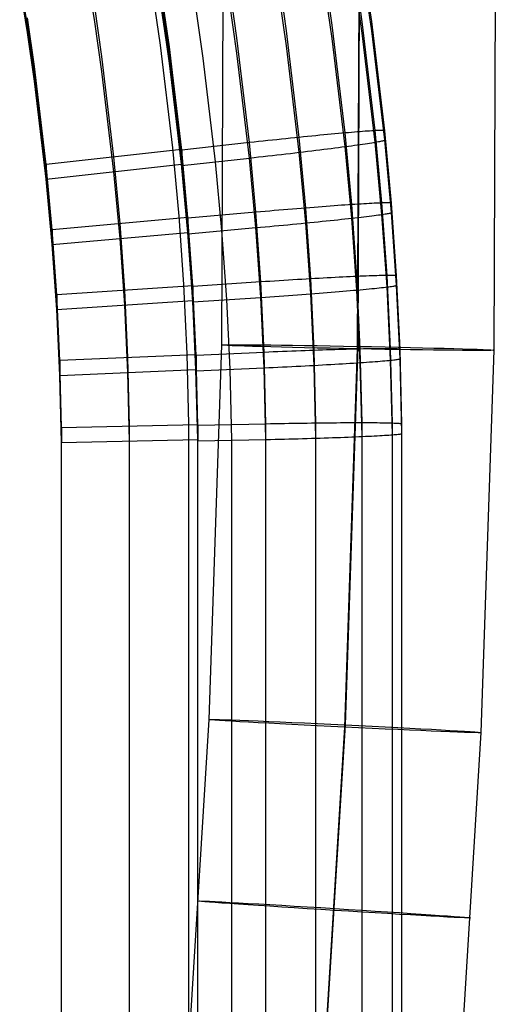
# Model space of a CAD drawing. Extents: x -1634 to -184, y -278 to 263.
# Tile 104 of 242: x -1168 to -1133, y -13 to 59. Entities that reach past the tile are written whole.
import ezdxf

# ---------------------------------------------------------------- set-up
doc = ezdxf.new("R2010")
doc.units = 0
doc.layers.add('PREDEFINITO', color=7, linetype='CONTINUOUS')

msp = doc.modelspace()

# ---------------------------------------------------------------- linework, layer by layer
at = {"layer": 'PREDEFINITO'}
for p, q in [((-1162.581, 58.727, 392.736), (-1163.173, 62.351, 392.654)), ((-1153.173, 62.633, 295.581), (-1153.287, 34.992, 295.817)), ((-1145.144, 58.481, 439.824), (-1145.717, 62.424, 439.735)), ((-1142.94, 58.722, 436.428), (-1143.519, 62.703, 436.338)), ((-1143.192, 62.663, 285.562), (-1143.307, 34.71, 285.801)), ((-1143.156, 62.811, 305.562), (-1143.27, 34.894, 305.8)), ((-1142.246, 58.739, 432.746), (-1142.826, 62.733, 432.656)), ((-1133.174, 62.842, 295.543), (-1133.29, 34.613, 295.784)), ((-1167.516, 58.469, 416.748), (-1168.092, 62.004, 416.668)), ((-1167.516, 57.927, 392.754), (-1168.092, 61.462, 392.674)), ((-1148.499, 58.047, 442.062), (-1149.063, 61.932, 441.974)), ((-1142.94, 57.879, 399.076), (-1143.519, 61.86, 398.986)), ((-1142.246, 58.062, 402.753), (-1142.826, 62.055, 402.663)), ((-1157.756, 57.004, 442.751), (-1158.3, 60.75, 442.668)), ((-1152.142, 57.537, 442.775), (-1152.696, 61.359, 442.689)), ((-1148.499, 56.95, 393.478), (-1149.063, 60.835, 393.391)), ((-1145.144, 57.484, 395.694), (-1145.717, 61.427, 395.605)), ((-1157.104, 56.333, 416.796), (-1157.646, 60.068, 416.712)), ((-1157.103, 56.875, 440.79), (-1157.645, 60.61, 440.706)), ((-1157.091, 56.823, 442.792), (-1157.632, 60.559, 442.707)), ((-1152.142, 56.409, 392.788), (-1152.696, 60.23, 392.702)), ((-1162.052, 56.161, 440.806), (-1162.581, 59.81, 440.724)), ((-1157.104, 55.791, 392.802), (-1157.646, 59.527, 392.718)), ((-1157.091, 56.259, 417.798), (-1157.631, 59.995, 417.714)), ((-1157.09, 55.695, 392.804), (-1157.63, 59.43, 392.72)), ((-1154.616, 56.052, 392.796), (-1155.163, 59.83, 392.711)), ((-1167, 55.447, 440.822), (-1167.516, 59.01, 440.742)), ((-1162.052, 55.077, 392.818), (-1162.581, 58.727, 392.736)), ((-1141.985, 50.728, 436.608), (-1142.94, 58.722, 436.428)), ((-1141.287, 50.722, 432.927), (-1142.246, 58.739, 432.746)), ((-1167, 54.905, 416.828), (-1167.516, 58.469, 416.748)), ((-1167, 54.364, 392.834), (-1167.516, 57.927, 392.754)), ((-1147.568, 50.237, 442.238), (-1148.499, 58.047, 442.062)), ((-1144.198, 50.56, 440.003), (-1145.144, 58.481, 439.824)), ((-1141.985, 49.885, 399.256), (-1142.94, 57.879, 399.076)), ((-1141.287, 50.045, 402.934), (-1142.246, 58.062, 402.753)), ((-1151.226, 49.848, 442.949), (-1152.142, 57.537, 442.775)), ((-1144.198, 49.563, 395.872), (-1145.144, 57.484, 395.694)), ((-1156.856, 49.462, 442.919), (-1157.756, 57.004, 442.751)), ((-1156.205, 49.35, 440.96), (-1157.103, 56.875, 440.79)), ((-1156.196, 49.298, 442.961), (-1157.091, 56.823, 442.792)), ((-1151.226, 48.72, 392.962), (-1152.142, 56.409, 392.788)), ((-1147.568, 49.14, 393.655), (-1148.499, 56.95, 393.478)), ((-1161.174, 48.801, 440.972), (-1162.052, 56.161, 440.806)), ((-1156.205, 48.809, 416.966), (-1157.104, 56.333, 416.796)), ((-1156.206, 48.267, 392.972), (-1157.104, 55.791, 392.802)), ((-1156.195, 48.734, 417.968), (-1157.091, 56.259, 417.798)), ((-1156.194, 48.17, 392.974), (-1157.09, 55.695, 392.804)), ((-1153.71, 48.445, 392.968), (-1154.616, 56.052, 392.796)), ((-1166.143, 48.251, 440.985), (-1167, 55.447, 440.822)), ((-1161.175, 47.717, 392.984), (-1162.052, 55.077, 392.818)), ((-1166.143, 47.709, 416.991), (-1167, 54.905, 416.828)), ((-1166.143, 47.167, 392.997), (-1167, 54.364, 392.834)), ((-1143.735, 50.6, 439.503), (-1143.962, 50.58, 439.757)), ((-1143.516, 50.618, 439.241), (-1143.735, 50.6, 439.503)), ((-1143.307, 50.635, 438.972), (-1143.516, 50.618, 439.241)), ((-1143.106, 50.651, 438.697), (-1143.307, 50.635, 438.972)), ((-1142.915, 50.666, 438.414), (-1143.106, 50.651, 438.697)), ((-1142.734, 50.679, 438.125), (-1142.915, 50.666, 438.414)), ((-1142.563, 50.692, 437.83), (-1142.734, 50.679, 438.125)), ((-1142.402, 50.703, 437.529), (-1142.563, 50.692, 437.83)), ((-1142.251, 50.713, 437.223), (-1142.402, 50.703, 437.529)), ((-1142.11, 50.721, 436.912), (-1142.251, 50.713, 437.223)), ((-1141.98, 50.728, 436.596), (-1142.11, 50.721, 436.912)), ((-1141.495, 45.42, 436.728), (-1141.985, 50.728, 436.608)), ((-1141.861, 50.734, 436.276), (-1141.98, 50.728, 436.596)), ((-1141.753, 50.739, 435.952), (-1141.861, 50.734, 436.276)), ((-1141.656, 50.742, 435.625), (-1141.753, 50.739, 435.952)), ((-1141.57, 50.744, 435.294), (-1141.656, 50.742, 435.625)), ((-1141.495, 50.745, 434.961), (-1141.57, 50.744, 435.294)), ((-1141.432, 50.745, 434.626), (-1141.495, 50.745, 434.961)), ((-1141.38, 50.743, 434.288), (-1141.432, 50.745, 434.626)), ((-1141.34, 50.74, 433.949), (-1141.38, 50.743, 434.288)), ((-1141.311, 50.735, 433.609), (-1141.34, 50.74, 433.949)), ((-1141.293, 50.729, 433.268), (-1141.311, 50.735, 433.609)), ((-1141.287, 50.722, 432.927), (-1141.293, 50.729, 433.268)), ((-1140.796, 45.4, 433.047), (-1141.287, 50.722, 432.927)), ((-1141.287, 50.045, 402.934), (-1141.287, 50.722, 432.927)), ((-1150.887, 49.886, 442.942), (-1151.226, 49.848, 442.949)), ((-1150.548, 49.923, 442.924), (-1150.887, 49.886, 442.942)), ((-1150.21, 49.96, 442.894), (-1150.548, 49.923, 442.924)), ((-1149.873, 49.996, 442.852), (-1150.21, 49.96, 442.894)), ((-1149.537, 50.032, 442.799), (-1149.873, 49.996, 442.852)), ((-1149.204, 50.067, 442.735), (-1149.537, 50.032, 442.799)), ((-1148.873, 50.102, 442.659), (-1149.204, 50.067, 442.735)), ((-1148.545, 50.137, 442.572), (-1148.873, 50.102, 442.659)), ((-1148.219, 50.17, 442.473), (-1148.545, 50.137, 442.572)), ((-1147.898, 50.203, 442.363), (-1148.219, 50.17, 442.473)), ((-1147.58, 50.236, 442.243), (-1147.898, 50.203, 442.363)), ((-1147.266, 50.268, 442.111), (-1147.58, 50.236, 442.243)), ((-1147.089, 45.048, 442.355), (-1147.568, 50.237, 442.238)), ((-1146.957, 50.299, 441.969), (-1147.266, 50.268, 442.111)), ((-1146.654, 50.329, 441.817), (-1146.957, 50.299, 441.969)), ((-1146.355, 50.358, 441.654), (-1146.654, 50.329, 441.817)), ((-1146.062, 50.387, 441.481), (-1146.355, 50.358, 441.654)), ((-1145.775, 50.414, 441.298), (-1146.062, 50.387, 441.481)), ((-1145.495, 50.441, 441.105), (-1145.775, 50.414, 441.298)), ((-1145.221, 50.467, 440.902), (-1145.495, 50.441, 441.105)), ((-1144.954, 50.492, 440.691), (-1145.221, 50.467, 440.902)), ((-1144.694, 50.515, 440.47), (-1144.954, 50.492, 440.691)), ((-1144.442, 50.538, 440.241), (-1144.694, 50.515, 440.47)), ((-1144.198, 50.56, 440.003), (-1144.442, 50.538, 440.241)), ((-1143.962, 50.58, 439.757), (-1144.198, 50.56, 440.003)), ((-1143.713, 45.299, 440.122), (-1144.198, 50.56, 440.003)), ((-1142.11, 49.864, 398.954), (-1141.98, 49.885, 399.269)), ((-1141.495, 44.577, 399.376), (-1141.985, 49.885, 399.256)), ((-1141.98, 49.885, 399.269), (-1141.861, 49.906, 399.588)), ((-1141.861, 49.906, 399.588), (-1141.753, 49.925, 399.911)), ((-1141.753, 49.925, 399.911), (-1141.656, 49.943, 400.238)), ((-1141.656, 49.943, 400.238), (-1141.57, 49.96, 400.568)), ((-1141.57, 49.96, 400.568), (-1141.495, 49.976, 400.901)), ((-1141.495, 49.976, 400.901), (-1141.432, 49.991, 401.236)), ((-1141.432, 49.991, 401.236), (-1141.38, 50.004, 401.573)), ((-1141.38, 50.004, 401.573), (-1141.34, 50.016, 401.912)), ((-1141.34, 50.016, 401.912), (-1141.311, 50.027, 402.252)), ((-1141.311, 50.027, 402.252), (-1141.293, 50.037, 402.593)), ((-1141.293, 50.037, 402.593), (-1141.287, 50.045, 402.934)), ((-1140.796, 44.722, 403.055), (-1141.287, 50.045, 402.934)), ((-1156.205, 49.35, 440.96), (-1166.143, 48.251, 440.985)), ((-1156.392, 44.445, 443.031), (-1156.856, 49.462, 442.919)), ((-1156.206, 48.267, 392.972), (-1156.205, 49.35, 440.96)), ((-1155.743, 44.346, 441.073), (-1156.205, 49.35, 440.96)), ((-1151.226, 49.848, 442.949), (-1156.196, 49.298, 442.961)), ((-1155.736, 44.294, 443.074), (-1156.196, 49.298, 442.961)), ((-1156.196, 49.298, 442.961), (-1156.194, 48.17, 392.974)), ((-1150.756, 44.738, 443.064), (-1151.226, 49.848, 442.949)), ((-1147.58, 49.139, 393.65), (-1147.266, 49.176, 393.78)), ((-1147.266, 49.176, 393.78), (-1146.957, 49.214, 393.92)), ((-1146.957, 49.214, 393.92), (-1146.654, 49.251, 394.071)), ((-1146.654, 49.251, 394.071), (-1146.355, 49.287, 394.233)), ((-1146.355, 49.287, 394.233), (-1146.062, 49.324, 394.404)), ((-1146.062, 49.324, 394.404), (-1145.775, 49.36, 394.586)), ((-1145.775, 49.36, 394.586), (-1145.495, 49.395, 394.777)), ((-1145.495, 49.395, 394.777), (-1145.221, 49.43, 394.978)), ((-1145.221, 49.43, 394.978), (-1144.954, 49.464, 395.189)), ((-1144.954, 49.464, 395.189), (-1144.694, 49.498, 395.408)), ((-1144.694, 49.498, 395.408), (-1144.442, 49.531, 395.636)), ((-1144.442, 49.531, 395.636), (-1144.198, 49.563, 395.873)), ((-1144.198, 49.563, 395.873), (-1143.962, 49.595, 396.117)), ((-1143.713, 44.303, 395.991), (-1144.198, 49.563, 395.872)), ((-1143.962, 49.595, 396.117), (-1143.735, 49.626, 396.37)), ((-1143.735, 49.626, 396.37), (-1143.516, 49.656, 396.631)), ((-1143.516, 49.656, 396.631), (-1143.307, 49.685, 396.899)), ((-1143.307, 49.685, 396.899), (-1143.106, 49.713, 397.174)), ((-1143.106, 49.713, 397.174), (-1142.915, 49.741, 397.455)), ((-1142.915, 49.741, 397.455), (-1142.734, 49.768, 397.744)), ((-1142.734, 49.768, 397.744), (-1142.563, 49.793, 398.038)), ((-1142.563, 49.793, 398.038), (-1142.402, 49.818, 398.338)), ((-1142.402, 49.818, 398.338), (-1142.251, 49.841, 398.643)), ((-1142.251, 49.841, 398.643), (-1142.11, 49.864, 398.954)), ((-1160.723, 43.902, 441.083), (-1161.174, 48.801, 440.972)), ((-1155.743, 43.804, 417.079), (-1156.205, 48.809, 416.966)), ((-1155.735, 43.729, 418.081), (-1156.195, 48.734, 417.968)), ((-1156.194, 48.17, 392.974), (-1151.226, 48.72, 392.962)), ((-1153.245, 43.387, 393.082), (-1153.71, 48.445, 392.968)), ((-1151.226, 48.72, 392.962), (-1150.887, 48.757, 392.967)), ((-1150.756, 43.609, 393.077), (-1151.226, 48.72, 392.962)), ((-1150.887, 48.757, 392.967), (-1150.548, 48.795, 392.983)), ((-1150.548, 48.795, 392.983), (-1150.21, 48.833, 393.012)), ((-1150.21, 48.833, 393.012), (-1149.873, 48.871, 393.052)), ((-1149.873, 48.871, 393.052), (-1149.537, 48.91, 393.103)), ((-1149.537, 48.91, 393.103), (-1149.204, 48.948, 393.166)), ((-1149.204, 48.948, 393.166), (-1148.873, 48.986, 393.24)), ((-1148.873, 48.986, 393.24), (-1148.545, 49.025, 393.326)), ((-1148.545, 49.025, 393.326), (-1148.219, 49.063, 393.423)), ((-1148.219, 49.063, 393.423), (-1147.898, 49.101, 393.531)), ((-1147.898, 49.101, 393.531), (-1147.58, 49.139, 393.65)), ((-1147.089, 43.951, 393.772), (-1147.568, 49.14, 393.655)), ((-1166.143, 47.167, 392.997), (-1156.206, 48.267, 392.972)), ((-1165.703, 43.458, 441.093), (-1166.143, 48.251, 440.985)), ((-1166.143, 48.251, 440.985), (-1166.143, 47.167, 392.997)), ((-1165.703, 42.916, 417.099), (-1166.143, 47.709, 416.991)), ((-1160.723, 42.818, 393.095), (-1161.175, 47.717, 392.984)), ((-1155.744, 43.262, 393.085), (-1156.206, 48.267, 392.972)), ((-1155.735, 43.165, 393.087), (-1156.194, 48.17, 392.974)), ((-1165.703, 42.375, 393.105), (-1166.143, 47.167, 392.997)), ((-1149.737, 44.827, 443.01), (-1150.076, 44.798, 443.04)), ((-1149.399, 44.856, 442.969), (-1149.737, 44.827, 443.01)), ((-1149.063, 44.885, 442.916), (-1149.399, 44.856, 442.969)), ((-1148.729, 44.913, 442.851), (-1149.063, 44.885, 442.916)), ((-1148.397, 44.941, 442.775), (-1148.729, 44.913, 442.851)), ((-1148.068, 44.969, 442.688), (-1148.397, 44.941, 442.775)), ((-1147.742, 44.996, 442.59), (-1148.068, 44.969, 442.688)), ((-1147.42, 45.022, 442.48), (-1147.742, 44.996, 442.59)), ((-1147.102, 45.047, 442.36), (-1147.42, 45.022, 442.48)), ((-1146.787, 45.073, 442.229), (-1147.102, 45.047, 442.36)), ((-1146.725, 39.849, 442.473), (-1147.089, 45.048, 442.355)), ((-1146.478, 45.097, 442.087), (-1146.787, 45.073, 442.229)), ((-1146.173, 45.121, 441.934), (-1146.478, 45.097, 442.087)), ((-1145.874, 45.144, 441.771), (-1146.173, 45.121, 441.934)), ((-1145.58, 45.166, 441.598), (-1145.874, 45.144, 441.771)), ((-1145.293, 45.187, 441.416), (-1145.58, 45.166, 441.598)), ((-1145.012, 45.208, 441.223), (-1145.293, 45.187, 441.416)), ((-1144.737, 45.228, 441.021), (-1145.012, 45.208, 441.223)), ((-1144.47, 45.247, 440.809), (-1144.737, 45.228, 441.021)), ((-1144.21, 45.265, 440.589), (-1144.47, 45.247, 440.809)), ((-1143.957, 45.283, 440.36), (-1144.21, 45.265, 440.589)), ((-1143.713, 45.299, 440.122), (-1143.957, 45.283, 440.36)), ((-1143.476, 45.315, 439.876), (-1143.713, 45.299, 440.122)), ((-1143.343, 40.025, 440.241), (-1143.713, 45.299, 440.122)), ((-1143.249, 45.329, 439.622), (-1143.476, 45.315, 439.876)), ((-1143.029, 45.343, 439.361), (-1143.249, 45.329, 439.622)), ((-1142.819, 45.356, 439.092), (-1143.029, 45.343, 439.361)), ((-1142.619, 45.367, 438.816), (-1142.819, 45.356, 439.092)), ((-1142.427, 45.378, 438.533), (-1142.619, 45.367, 438.816)), ((-1142.246, 45.388, 438.244), (-1142.427, 45.378, 438.533)), ((-1142.074, 45.396, 437.949), (-1142.246, 45.388, 438.244)), ((-1141.912, 45.404, 437.649), (-1142.074, 45.396, 437.949)), ((-1141.761, 45.41, 437.343), (-1141.912, 45.404, 437.649)), ((-1141.62, 45.416, 437.031), (-1141.761, 45.41, 437.343)), ((-1141.49, 45.42, 436.716), (-1141.62, 45.416, 437.031)), ((-1141.121, 40.097, 436.849), (-1141.495, 45.42, 436.728)), ((-1141.371, 45.424, 436.396), (-1141.49, 45.42, 436.716)), ((-1141.262, 45.426, 436.072), (-1141.371, 45.424, 436.396)), ((-1141.165, 45.428, 435.745), (-1141.262, 45.426, 436.072)), ((-1141.079, 45.428, 435.414), (-1141.165, 45.428, 435.745)), ((-1141.004, 45.427, 435.081), (-1141.079, 45.428, 435.414)), ((-1140.94, 45.425, 434.746), (-1141.004, 45.427, 435.081)), ((-1140.888, 45.422, 434.408), (-1140.94, 45.425, 434.746)), ((-1140.848, 45.418, 434.069), (-1140.888, 45.422, 434.408)), ((-1140.819, 45.413, 433.729), (-1140.848, 45.418, 434.069)), ((-1140.802, 45.407, 433.388), (-1140.819, 45.413, 433.729)), ((-1140.796, 45.4, 433.047), (-1140.802, 45.407, 433.388)), ((-1140.42, 40.06, 433.167), (-1140.796, 45.4, 433.047)), ((-1140.796, 44.722, 403.055), (-1140.796, 45.4, 433.047)), ((-1155.743, 44.346, 441.073), (-1165.703, 43.458, 441.093)), ((-1156.04, 39.425, 443.143), (-1156.392, 44.445, 443.031)), ((-1155.744, 43.262, 393.085), (-1155.743, 44.346, 441.073)), ((-1155.391, 39.34, 441.186), (-1155.743, 44.346, 441.073)), ((-1150.756, 44.738, 443.064), (-1155.736, 44.294, 443.074)), ((-1155.386, 39.287, 443.187), (-1155.736, 44.294, 443.074)), ((-1155.736, 44.294, 443.074), (-1155.735, 43.165, 393.087)), ((-1150.415, 44.768, 443.058), (-1150.756, 44.738, 443.064)), ((-1150.397, 39.62, 443.18), (-1150.756, 44.738, 443.064)), ((-1150.076, 44.798, 443.04), (-1150.415, 44.768, 443.058)), ((-1145.874, 44.073, 394.351), (-1145.58, 44.103, 394.522)), ((-1145.58, 44.103, 394.522), (-1145.293, 44.133, 394.704)), ((-1145.293, 44.133, 394.704), (-1145.012, 44.162, 394.896)), ((-1145.012, 44.162, 394.896), (-1144.737, 44.191, 395.097)), ((-1144.737, 44.191, 395.097), (-1144.47, 44.22, 395.307)), ((-1144.47, 44.22, 395.307), (-1144.21, 44.248, 395.526)), ((-1144.21, 44.248, 395.526), (-1143.957, 44.276, 395.755)), ((-1143.957, 44.276, 395.755), (-1143.713, 44.303, 395.991)), ((-1143.713, 44.303, 395.991), (-1143.476, 44.329, 396.236)), ((-1143.343, 39.028, 396.11), (-1143.713, 44.303, 395.991)), ((-1143.476, 44.329, 396.236), (-1143.249, 44.355, 396.489)), ((-1143.249, 44.355, 396.489), (-1143.029, 44.381, 396.75)), ((-1143.029, 44.381, 396.75), (-1142.819, 44.406, 397.018)), ((-1142.819, 44.406, 397.018), (-1142.619, 44.43, 397.293)), ((-1142.619, 44.43, 397.293), (-1142.427, 44.453, 397.575)), ((-1142.427, 44.453, 397.575), (-1142.246, 44.476, 397.863)), ((-1142.246, 44.476, 397.863), (-1142.074, 44.498, 398.157)), ((-1142.074, 44.498, 398.157), (-1141.912, 44.519, 398.457)), ((-1141.912, 44.519, 398.457), (-1141.761, 44.539, 398.763)), ((-1141.761, 44.539, 398.763), (-1141.62, 44.559, 399.073)), ((-1141.62, 44.559, 399.073), (-1141.49, 44.578, 399.388)), ((-1141.121, 39.253, 399.496), (-1141.495, 44.577, 399.376)), ((-1141.49, 44.578, 399.388), (-1141.371, 44.595, 399.708)), ((-1141.371, 44.595, 399.708), (-1141.262, 44.612, 400.031)), ((-1141.262, 44.612, 400.031), (-1141.165, 44.628, 400.358)), ((-1141.165, 44.628, 400.358), (-1141.079, 44.644, 400.688)), ((-1141.079, 44.644, 400.688), (-1141.004, 44.658, 401.021)), ((-1141.004, 44.658, 401.021), (-1140.94, 44.671, 401.356)), ((-1140.94, 44.671, 401.356), (-1140.888, 44.683, 401.693)), ((-1140.888, 44.683, 401.693), (-1140.848, 44.695, 402.032)), ((-1140.848, 44.695, 402.032), (-1140.819, 44.705, 402.372)), ((-1140.819, 44.705, 402.372), (-1140.802, 44.714, 402.713)), ((-1140.802, 44.714, 402.713), (-1140.796, 44.722, 403.055)), ((-1140.42, 39.383, 403.175), (-1140.796, 44.722, 403.055)), ((-1165.368, 38.674, 441.201), (-1165.703, 43.458, 441.093)), ((-1165.703, 43.458, 441.093), (-1165.703, 42.375, 393.105)), ((-1160.38, 39.007, 441.193), (-1160.723, 43.902, 441.083)), ((-1155.392, 38.798, 417.192), (-1155.743, 43.804, 417.079)), ((-1155.386, 38.723, 418.194), (-1155.735, 43.729, 418.081)), ((-1155.735, 43.165, 393.087), (-1150.756, 43.609, 393.077)), ((-1152.891, 38.325, 393.196), (-1153.245, 43.387, 393.082)), ((-1150.756, 43.609, 393.077), (-1150.415, 43.639, 393.082)), ((-1150.397, 38.492, 393.193), (-1150.756, 43.609, 393.077)), ((-1150.415, 43.639, 393.082), (-1150.076, 43.67, 393.099)), ((-1150.076, 43.67, 393.099), (-1149.737, 43.701, 393.128)), ((-1149.737, 43.701, 393.128), (-1149.399, 43.732, 393.168)), ((-1149.399, 43.732, 393.168), (-1149.063, 43.763, 393.219)), ((-1149.063, 43.763, 393.219), (-1148.729, 43.794, 393.282)), ((-1148.729, 43.794, 393.282), (-1148.397, 43.825, 393.357)), ((-1148.397, 43.825, 393.357), (-1148.068, 43.857, 393.443)), ((-1148.068, 43.857, 393.443), (-1147.742, 43.888, 393.54)), ((-1147.742, 43.888, 393.54), (-1147.42, 43.919, 393.648)), ((-1147.42, 43.919, 393.648), (-1147.102, 43.95, 393.767)), ((-1147.102, 43.95, 393.767), (-1146.787, 43.981, 393.897)), ((-1146.725, 38.752, 393.889), (-1147.089, 43.951, 393.772)), ((-1146.787, 43.981, 393.897), (-1146.478, 44.012, 394.038)), ((-1146.478, 44.012, 394.038), (-1146.173, 44.043, 394.189)), ((-1146.173, 44.043, 394.189), (-1145.874, 44.073, 394.351)), ((-1165.703, 42.375, 393.105), (-1155.744, 43.262, 393.085)), ((-1165.368, 38.132, 417.207), (-1165.703, 42.916, 417.099)), ((-1160.38, 37.923, 393.206), (-1160.723, 42.818, 393.095)), ((-1155.392, 38.256, 393.198), (-1155.744, 43.262, 393.085)), ((-1155.385, 38.159, 393.2), (-1155.735, 43.165, 393.087)), ((-1165.368, 37.59, 393.213), (-1165.703, 42.375, 393.105)), ((-1148.035, 39.771, 442.892), (-1148.367, 39.751, 442.968)), ((-1147.706, 39.792, 442.805), (-1148.035, 39.771, 442.892)), ((-1147.379, 39.811, 442.707), (-1147.706, 39.792, 442.805)), ((-1147.056, 39.83, 442.598), (-1147.379, 39.811, 442.707)), ((-1146.737, 39.849, 442.477), (-1147.056, 39.83, 442.598)), ((-1146.422, 39.867, 442.346), (-1146.737, 39.849, 442.477)), ((-1146.475, 34.596, 442.591), (-1146.725, 39.849, 442.473)), ((-1146.112, 39.884, 442.204), (-1146.422, 39.867, 442.346)), ((-1145.807, 39.901, 442.052), (-1146.112, 39.884, 442.204)), ((-1145.507, 39.918, 441.889), (-1145.807, 39.901, 442.052)), ((-1145.213, 39.933, 441.717), (-1145.507, 39.918, 441.889)), ((-1144.925, 39.948, 441.534), (-1145.213, 39.933, 441.717)), ((-1144.644, 39.963, 441.341), (-1144.925, 39.948, 441.534)), ((-1144.369, 39.977, 441.139), (-1144.644, 39.963, 441.341)), ((-1144.101, 39.99, 440.928), (-1144.369, 39.977, 441.139)), ((-1143.84, 40.002, 440.708), (-1144.101, 39.99, 440.928)), ((-1143.587, 40.014, 440.479), (-1143.84, 40.002, 440.708)), ((-1143.342, 40.025, 440.241), (-1143.587, 40.014, 440.479)), ((-1143.089, 34.695, 440.362), (-1143.343, 40.025, 440.241)), ((-1143.106, 40.035, 439.995), (-1143.342, 40.025, 440.241)), ((-1142.877, 40.045, 439.741), (-1143.106, 40.035, 439.995)), ((-1142.658, 40.053, 439.48), (-1142.877, 40.045, 439.741)), ((-1142.447, 40.061, 439.211), (-1142.658, 40.053, 439.48)), ((-1142.246, 40.069, 438.935), (-1142.447, 40.061, 439.211)), ((-1142.055, 40.075, 438.653), (-1142.246, 40.069, 438.935)), ((-1141.873, 40.081, 438.364), (-1142.055, 40.075, 438.653)), ((-1141.701, 40.085, 438.069), (-1141.873, 40.081, 438.364)), ((-1141.539, 40.089, 437.769), (-1141.701, 40.085, 438.069)), ((-1141.387, 40.093, 437.463), (-1141.539, 40.089, 437.769)), ((-1141.246, 40.095, 437.152), (-1141.387, 40.093, 437.463)), ((-1141.116, 40.097, 436.836), (-1141.246, 40.095, 437.152)), ((-1140.864, 34.717, 436.97), (-1141.121, 40.097, 436.849)), ((-1140.996, 40.097, 436.516), (-1141.116, 40.097, 436.836)), ((-1140.888, 40.097, 436.193), (-1140.996, 40.097, 436.516)), ((-1140.79, 40.096, 435.865), (-1140.888, 40.097, 436.193)), ((-1140.704, 40.095, 435.535), (-1140.79, 40.096, 435.865)), ((-1140.629, 40.092, 435.202), (-1140.704, 40.095, 435.535)), ((-1140.565, 40.089, 434.866), (-1140.629, 40.092, 435.202)), ((-1140.513, 40.085, 434.529), (-1140.565, 40.089, 434.866)), ((-1140.473, 40.08, 434.19), (-1140.513, 40.085, 434.529)), ((-1140.444, 40.074, 433.85), (-1140.473, 40.08, 434.19)), ((-1140.426, 40.068, 433.509), (-1140.444, 40.074, 433.85)), ((-1140.42, 40.06, 433.167), (-1140.426, 40.068, 433.509)), ((-1140.163, 34.665, 433.289), (-1140.42, 40.06, 433.167)), ((-1140.42, 39.383, 403.175), (-1140.42, 40.06, 433.167)), ((-1155.391, 39.34, 441.186), (-1165.368, 38.674, 441.201)), ((-1155.798, 34.354, 443.256), (-1156.04, 39.425, 443.143)), ((-1155.392, 38.256, 393.198), (-1155.391, 39.34, 441.186)), ((-1155.15, 34.283, 441.3), (-1155.391, 39.34, 441.186)), ((-1150.397, 39.62, 443.18), (-1155.386, 39.287, 443.187)), ((-1155.147, 34.23, 443.302), (-1155.386, 39.287, 443.187)), ((-1155.386, 39.287, 443.187), (-1155.385, 38.159, 393.2)), ((-1150.057, 39.643, 443.174), (-1150.397, 39.62, 443.18)), ((-1150.152, 34.45, 443.297), (-1150.397, 39.62, 443.18)), ((-1149.717, 39.665, 443.156), (-1150.057, 39.643, 443.174)), ((-1149.377, 39.687, 443.126), (-1149.717, 39.665, 443.156)), ((-1149.039, 39.709, 443.085), (-1149.377, 39.687, 443.126)), ((-1148.702, 39.73, 443.032), (-1149.039, 39.709, 443.085)), ((-1148.367, 39.751, 442.968), (-1148.702, 39.73, 443.032)), ((-1143.342, 39.028, 396.11), (-1143.106, 39.05, 396.356)), ((-1143.106, 39.05, 396.356), (-1142.877, 39.071, 396.609)), ((-1142.877, 39.071, 396.609), (-1142.658, 39.091, 396.869)), ((-1142.658, 39.091, 396.869), (-1142.447, 39.111, 397.137)), ((-1142.447, 39.111, 397.137), (-1142.246, 39.131, 397.413)), ((-1142.246, 39.131, 397.413), (-1142.055, 39.15, 397.695)), ((-1142.055, 39.15, 397.695), (-1141.873, 39.169, 397.983)), ((-1141.873, 39.169, 397.983), (-1141.701, 39.187, 398.277)), ((-1141.701, 39.187, 398.277), (-1141.539, 39.204, 398.577)), ((-1141.539, 39.204, 398.577), (-1141.387, 39.222, 398.883)), ((-1141.387, 39.222, 398.883), (-1141.246, 39.238, 399.193)), ((-1141.246, 39.238, 399.193), (-1141.116, 39.254, 399.509)), ((-1140.864, 33.873, 399.618), (-1141.121, 39.253, 399.496)), ((-1141.116, 39.254, 399.509), (-1140.996, 39.269, 399.828)), ((-1140.996, 39.269, 399.828), (-1140.888, 39.283, 400.152)), ((-1140.888, 39.283, 400.152), (-1140.79, 39.297, 400.478)), ((-1140.79, 39.297, 400.478), (-1140.704, 39.311, 400.809)), ((-1140.704, 39.311, 400.809), (-1140.629, 39.323, 401.141)), ((-1140.629, 39.323, 401.141), (-1140.565, 39.335, 401.477)), ((-1140.565, 39.335, 401.477), (-1140.513, 39.346, 401.814)), ((-1140.513, 39.346, 401.814), (-1140.473, 39.356, 402.153)), ((-1140.473, 39.356, 402.153), (-1140.444, 39.366, 402.493)), ((-1140.444, 39.366, 402.493), (-1140.426, 39.375, 402.834)), ((-1140.426, 39.375, 402.834), (-1140.42, 39.383, 403.175)), ((-1140.163, 33.987, 403.297), (-1140.42, 39.383, 403.175)), ((-1165.14, 33.843, 441.31), (-1165.368, 38.674, 441.201)), ((-1165.368, 38.674, 441.201), (-1165.368, 37.59, 393.213)), ((-1160.145, 34.063, 441.305), (-1160.38, 39.007, 441.193)), ((-1155.15, 33.741, 417.306), (-1155.392, 38.798, 417.192)), ((-1155.147, 33.666, 418.308), (-1155.386, 38.723, 418.194)), ((-1155.385, 38.159, 393.2), (-1150.397, 38.492, 393.193)), ((-1152.649, 33.212, 393.312), (-1152.891, 38.325, 393.196)), ((-1150.397, 38.492, 393.193), (-1150.057, 38.514, 393.198)), ((-1150.152, 33.322, 393.309), (-1150.397, 38.492, 393.193)), ((-1150.057, 38.514, 393.198), (-1149.717, 38.537, 393.215)), ((-1149.717, 38.537, 393.215), (-1149.377, 38.561, 393.244)), ((-1149.377, 38.561, 393.244), (-1149.039, 38.584, 393.284)), ((-1149.039, 38.584, 393.284), (-1148.702, 38.608, 393.336)), ((-1148.702, 38.608, 393.336), (-1148.367, 38.632, 393.399)), ((-1148.367, 38.632, 393.399), (-1148.035, 38.656, 393.473)), ((-1148.035, 38.656, 393.473), (-1147.706, 38.68, 393.559)), ((-1147.706, 38.68, 393.559), (-1147.379, 38.704, 393.657)), ((-1147.379, 38.704, 393.657), (-1147.056, 38.728, 393.765)), ((-1147.056, 38.728, 393.765), (-1146.737, 38.751, 393.884)), ((-1146.737, 38.751, 393.884), (-1146.422, 38.775, 394.014)), ((-1146.475, 33.499, 394.008), (-1146.725, 38.752, 393.889)), ((-1146.422, 38.775, 394.014), (-1146.112, 38.799, 394.155)), ((-1146.112, 38.799, 394.155), (-1145.807, 38.823, 394.307)), ((-1145.807, 38.823, 394.307), (-1145.507, 38.847, 394.469)), ((-1145.507, 38.847, 394.469), (-1145.213, 38.87, 394.64)), ((-1145.213, 38.87, 394.64), (-1144.925, 38.894, 394.822)), ((-1144.925, 38.894, 394.822), (-1144.644, 38.917, 395.014)), ((-1144.644, 38.917, 395.014), (-1144.369, 38.94, 395.215)), ((-1144.369, 38.94, 395.215), (-1144.101, 38.962, 395.426)), ((-1144.101, 38.962, 395.426), (-1143.84, 38.985, 395.645)), ((-1143.84, 38.985, 395.645), (-1143.587, 39.007, 395.874)), ((-1143.587, 39.007, 395.874), (-1143.342, 39.028, 396.11)), ((-1143.089, 33.699, 396.231), (-1143.343, 39.028, 396.11)), ((-1165.368, 37.59, 393.213), (-1155.392, 38.256, 393.198)), ((-1165.14, 33.301, 417.316), (-1165.368, 38.132, 417.207)), ((-1165.14, 32.759, 393.322), (-1165.368, 37.59, 393.213)), ((-1160.145, 32.979, 393.317), (-1160.38, 37.923, 393.206)), ((-1155.151, 33.199, 393.312), (-1155.392, 38.256, 393.198)), ((-1155.146, 33.102, 393.314), (-1155.385, 38.159, 393.2)), ((-1153.287, 34.992, 295.817), (-1154.212, 7.503, 296.065)), ((-1143.307, 34.71, 285.801), (-1144.242, 6.938, 286.051)), ((-1143.27, 34.894, 305.8), (-1144.206, 7.104, 306.051)), ((-1142.851, 34.7, 440.116), (-1143.088, 34.695, 440.361)), ((-1142.623, 34.705, 439.862), (-1142.851, 34.7, 440.116)), ((-1142.403, 34.708, 439.601), (-1142.623, 34.705, 439.862)), ((-1142.192, 34.712, 439.332), (-1142.403, 34.708, 439.601)), ((-1141.991, 34.714, 439.056), (-1142.192, 34.712, 439.332)), ((-1141.799, 34.716, 438.774), (-1141.991, 34.714, 439.056)), ((-1141.617, 34.718, 438.485), (-1141.799, 34.716, 438.774)), ((-1141.445, 34.719, 438.19), (-1141.617, 34.718, 438.485)), ((-1141.283, 34.719, 437.89), (-1141.445, 34.719, 438.19)), ((-1141.131, 34.719, 437.584), (-1141.283, 34.719, 437.89)), ((-1140.99, 34.718, 437.273), (-1141.131, 34.719, 437.584)), ((-1140.859, 34.717, 436.958), (-1140.99, 34.718, 437.273)), ((-1140.727, 29.245, 437.094), (-1140.864, 34.717, 436.97)), ((-1140.739, 34.715, 436.638), (-1140.859, 34.717, 436.958)), ((-1140.631, 34.712, 436.314), (-1140.739, 34.715, 436.638)), ((-1140.533, 34.709, 435.987), (-1140.631, 34.712, 436.314)), ((-1140.447, 34.706, 435.657), (-1140.533, 34.709, 435.987)), ((-1140.372, 34.701, 435.324), (-1140.447, 34.706, 435.657)), ((-1140.308, 34.697, 434.988), (-1140.372, 34.701, 435.324)), ((-1155.15, 34.283, 441.3), (-1165.14, 33.843, 441.31)), ((-1160.02, 29.024, 441.419), (-1160.145, 34.063, 441.305)), ((-1155.669, 29.189, 443.371), (-1155.798, 34.354, 443.256)), ((-1155.151, 33.199, 393.312), (-1155.15, 34.283, 441.3)), ((-1155.021, 29.132, 441.416), (-1155.15, 34.283, 441.3)), ((-1150.152, 34.45, 443.297), (-1155.147, 34.23, 443.302)), ((-1155.021, 29.079, 443.418), (-1155.147, 34.23, 443.302)), ((-1155.147, 34.23, 443.302), (-1155.146, 33.102, 393.314)), ((-1149.811, 34.465, 443.291), (-1150.152, 34.45, 443.297)), ((-1150.022, 29.187, 443.416), (-1150.152, 34.45, 443.297)), ((-1149.471, 34.48, 443.273), (-1149.811, 34.465, 443.291)), ((-1149.131, 34.494, 443.243), (-1149.471, 34.48, 443.273)), ((-1148.792, 34.508, 443.202), (-1149.131, 34.494, 443.243)), ((-1148.455, 34.522, 443.15), (-1148.792, 34.508, 443.202)), ((-1148.12, 34.535, 443.086), (-1148.455, 34.522, 443.15)), ((-1147.787, 34.548, 443.01), (-1148.12, 34.535, 443.086)), ((-1147.457, 34.561, 442.923), (-1147.787, 34.548, 443.01)), ((-1147.13, 34.573, 442.825), (-1147.457, 34.561, 442.923)), ((-1146.807, 34.585, 442.716), (-1147.13, 34.573, 442.825)), ((-1146.488, 34.596, 442.596), (-1146.807, 34.585, 442.716)), ((-1146.172, 34.607, 442.465), (-1146.488, 34.596, 442.596)), ((-1146.342, 29.251, 442.712), (-1146.475, 34.596, 442.591)), ((-1145.862, 34.617, 442.323), (-1146.172, 34.607, 442.465)), ((-1145.556, 34.627, 442.171), (-1145.862, 34.617, 442.323)), ((-1145.256, 34.637, 442.009), (-1145.556, 34.627, 442.171)), ((-1144.962, 34.646, 441.836), (-1145.256, 34.637, 442.009)), ((-1144.673, 34.655, 441.653), (-1144.962, 34.646, 441.836)), ((-1144.391, 34.663, 441.461), (-1144.673, 34.655, 441.653)), ((-1144.116, 34.67, 441.259), (-1144.391, 34.663, 441.461)), ((-1143.848, 34.677, 441.048), (-1144.116, 34.67, 441.259)), ((-1143.587, 34.684, 440.828), (-1143.848, 34.677, 441.048)), ((-1143.334, 34.69, 440.599), (-1143.587, 34.684, 440.828)), ((-1143.088, 34.695, 440.361), (-1143.334, 34.69, 440.599)), ((-1142.953, 29.274, 440.484), (-1143.089, 34.695, 440.362)), ((-1140.256, 34.691, 434.651), (-1140.308, 34.697, 434.988)), ((-1140.215, 34.685, 434.312), (-1140.256, 34.691, 434.651)), ((-1140.186, 34.679, 433.972), (-1140.215, 34.685, 434.312)), ((-1140.169, 34.672, 433.631), (-1140.186, 34.679, 433.972)), ((-1140.186, 33.971, 402.615), (-1140.169, 33.979, 402.956)), ((-1140.163, 34.665, 433.289), (-1140.169, 34.672, 433.631)), ((-1140.169, 33.979, 402.956), (-1140.163, 33.987, 403.297)), ((-1140.025, 29.177, 433.413), (-1140.163, 34.665, 433.289)), ((-1140.163, 33.987, 403.297), (-1140.163, 34.665, 433.289)), ((-1140.025, 28.5, 403.421), (-1140.163, 33.987, 403.297)), ((-1133.29, 34.613, 295.784), (-1134.236, 6.538, 296.037)), ((-1165.018, 28.916, 441.421), (-1165.14, 33.843, 441.31)), ((-1165.14, 33.843, 441.31), (-1165.14, 32.759, 393.322)), ((-1165.018, 28.374, 417.427), (-1165.14, 33.301, 417.316)), ((-1155.021, 28.59, 417.422), (-1155.15, 33.741, 417.306)), ((-1155.02, 28.515, 418.424), (-1155.147, 33.666, 418.308)), ((-1155.146, 33.102, 393.314), (-1150.152, 33.322, 393.309)), ((-1150.152, 33.322, 393.309), (-1149.811, 33.337, 393.315)), ((-1150.022, 28.058, 393.428), (-1150.152, 33.322, 393.309)), ((-1149.811, 33.337, 393.315), (-1149.471, 33.352, 393.332)), ((-1149.471, 33.352, 393.332), (-1149.131, 33.368, 393.361)), ((-1149.131, 33.368, 393.361), (-1148.792, 33.384, 393.401)), ((-1148.792, 33.384, 393.401), (-1148.455, 33.4, 393.453)), ((-1148.455, 33.4, 393.453), (-1148.12, 33.416, 393.517)), ((-1148.12, 33.416, 393.517), (-1147.787, 33.432, 393.591)), ((-1147.787, 33.432, 393.591), (-1147.457, 33.449, 393.678)), ((-1147.457, 33.449, 393.678), (-1147.13, 33.465, 393.775)), ((-1147.13, 33.465, 393.775), (-1146.807, 33.482, 393.883)), ((-1146.807, 33.482, 393.883), (-1146.488, 33.499, 394.003)), ((-1146.488, 33.499, 394.003), (-1146.172, 33.516, 394.133)), ((-1146.342, 28.154, 394.128), (-1146.475, 33.499, 394.008)), ((-1146.172, 33.516, 394.133), (-1145.862, 33.532, 394.274)), ((-1145.862, 33.532, 394.274), (-1145.556, 33.549, 394.426)), ((-1145.556, 33.549, 394.426), (-1145.256, 33.566, 394.588)), ((-1145.256, 33.566, 394.588), (-1144.962, 33.583, 394.76)), ((-1144.962, 33.583, 394.76), (-1144.673, 33.6, 394.942)), ((-1144.673, 33.6, 394.942), (-1144.391, 33.617, 395.134)), ((-1144.391, 33.617, 395.134), (-1144.116, 33.633, 395.335)), ((-1144.116, 33.633, 395.335), (-1143.848, 33.65, 395.546)), ((-1143.848, 33.65, 395.546), (-1143.587, 33.666, 395.765)), ((-1143.587, 33.666, 395.765), (-1143.334, 33.683, 395.994)), ((-1143.334, 33.683, 395.994), (-1143.088, 33.699, 396.231)), ((-1142.953, 28.277, 396.353), (-1143.089, 33.699, 396.231)), ((-1143.088, 33.699, 396.231), (-1142.851, 33.715, 396.476)), ((-1142.851, 33.715, 396.476), (-1142.623, 33.731, 396.729)), ((-1142.623, 33.731, 396.729), (-1142.403, 33.746, 396.99)), ((-1142.403, 33.746, 396.99), (-1142.192, 33.762, 397.258)), ((-1142.192, 33.762, 397.258), (-1141.991, 33.777, 397.534)), ((-1141.991, 33.777, 397.534), (-1141.799, 33.791, 397.816)), ((-1141.799, 33.791, 397.816), (-1141.617, 33.806, 398.104)), ((-1141.617, 33.806, 398.104), (-1141.445, 33.82, 398.399)), ((-1141.445, 33.82, 398.399), (-1141.283, 33.834, 398.699)), ((-1141.283, 33.834, 398.699), (-1141.131, 33.848, 399.004)), ((-1141.131, 33.848, 399.004), (-1140.99, 33.861, 399.315)), ((-1140.99, 33.861, 399.315), (-1140.859, 33.874, 399.63)), ((-1140.727, 28.402, 399.741), (-1140.864, 33.873, 399.618)), ((-1140.859, 33.874, 399.63), (-1140.739, 33.886, 399.95)), ((-1140.739, 33.886, 399.95), (-1140.631, 33.898, 400.273)), ((-1140.631, 33.898, 400.273), (-1140.533, 33.91, 400.6)), ((-1140.533, 33.91, 400.6), (-1140.447, 33.921, 400.93)), ((-1140.447, 33.921, 400.93), (-1140.372, 33.932, 401.263)), ((-1140.372, 33.932, 401.263), (-1140.308, 33.943, 401.599)), ((-1140.308, 33.943, 401.599), (-1140.256, 33.953, 401.936)), ((-1140.256, 33.953, 401.936), (-1140.215, 33.962, 402.275)), ((-1140.215, 33.962, 402.275), (-1140.186, 33.971, 402.615)), ((-1165.14, 32.759, 393.322), (-1155.151, 33.199, 393.312)), ((-1165.018, 27.833, 393.433), (-1165.14, 32.759, 393.322)), ((-1160.02, 27.94, 393.431), (-1160.145, 32.979, 393.317)), ((-1155.022, 28.048, 393.429), (-1155.151, 33.199, 393.312)), ((-1155.02, 27.951, 393.431), (-1155.146, 33.102, 393.314)), ((-1152.521, 28.005, 393.43), (-1152.649, 33.212, 393.312)), ((-1165.022, -114.159, 444.652), (-1165.018, 28.916, 441.421)), ((-1155.021, 29.132, 441.416), (-1165.018, 28.916, 441.421)), ((-1165.018, 28.916, 441.421), (-1165.018, 27.833, 393.433)), ((-1160.022, -114.12, 444.651), (-1160.02, 29.024, 441.419)), ((-1155.67, -62.911, 445.423), (-1155.669, 29.189, 443.371)), ((-1155.024, -114.134, 446.652), (-1155.021, 29.079, 443.418)), ((-1155.023, -114.081, 444.65), (-1155.021, 29.132, 441.416)), ((-1155.022, 28.048, 393.429), (-1155.021, 29.132, 441.416)), ((-1150.022, 29.187, 443.416), (-1155.021, 29.079, 443.418)), ((-1155.021, 29.079, 443.418), (-1155.02, 27.951, 393.431)), ((-1150.024, -114.096, 446.651), (-1150.022, 29.187, 443.416)), ((-1149.681, 29.194, 443.41), (-1150.022, 29.187, 443.416)), ((-1149.34, 29.201, 443.392), (-1149.681, 29.194, 443.41)), ((-1149, 29.208, 443.363), (-1149.34, 29.201, 443.392)), ((-1148.661, 29.214, 443.322), (-1149, 29.208, 443.363)), ((-1148.323, 29.221, 443.269), (-1148.661, 29.214, 443.322)), ((-1147.988, 29.226, 443.205), (-1148.323, 29.221, 443.269)), ((-1147.655, 29.232, 443.13), (-1147.988, 29.226, 443.205)), ((-1147.325, 29.237, 443.043), (-1147.655, 29.232, 443.13)), ((-1146.998, 29.242, 442.946), (-1147.325, 29.237, 443.043)), ((-1146.674, 29.246, 442.837), (-1146.998, 29.242, 442.946)), ((-1146.354, 29.251, 442.717), (-1146.674, 29.246, 442.837)), ((-1146.039, 29.254, 442.586), (-1146.354, 29.251, 442.717)), ((-1146.343, -114.083, 445.948), (-1146.342, 29.251, 442.712)), ((-1145.728, 29.258, 442.444), (-1146.039, 29.254, 442.586)), ((-1145.423, 29.261, 442.292), (-1145.728, 29.258, 442.444)), ((-1145.122, 29.264, 442.13), (-1145.423, 29.261, 442.292)), ((-1144.827, 29.266, 441.958), (-1145.122, 29.264, 442.13)), ((-1144.539, 29.268, 441.775), (-1144.827, 29.266, 441.958)), ((-1144.257, 29.27, 441.583), (-1144.539, 29.268, 441.775)), ((-1143.981, 29.272, 441.381), (-1144.257, 29.27, 441.583)), ((-1143.713, 29.273, 441.17), (-1143.981, 29.272, 441.381)), ((-1143.452, 29.273, 440.95), (-1143.713, 29.273, 441.17)), ((-1143.198, 29.274, 440.721), (-1143.452, 29.273, 440.95)), ((-1142.953, 29.274, 440.484), (-1143.198, 29.274, 440.721)), ((-1142.716, 29.273, 440.238), (-1142.953, 29.274, 440.484)), ((-1142.953, -114.107, 443.722), (-1142.953, 29.274, 440.484)), ((-1142.487, 29.272, 439.985), (-1142.716, 29.273, 440.238)), ((-1142.267, 29.271, 439.723), (-1142.487, 29.272, 439.985)), ((-1142.056, 29.27, 439.455), (-1142.267, 29.271, 439.723)), ((-1141.855, 29.268, 439.179), (-1142.056, 29.27, 439.455)), ((-1141.662, 29.266, 438.897), (-1141.855, 29.268, 439.179)), ((-1141.48, 29.263, 438.608), (-1141.662, 29.266, 438.897)), ((-1141.308, 29.26, 438.314), (-1141.48, 29.263, 438.608)), ((-1141.146, 29.257, 438.013), (-1141.308, 29.26, 438.314)), ((-1140.994, 29.253, 437.707), (-1141.146, 29.257, 438.013)), ((-1140.852, 29.249, 437.397), (-1140.994, 29.253, 437.707)), ((-1140.722, 29.245, 437.081), (-1140.852, 29.249, 437.397)), ((-1140.727, -114.167, 440.332), (-1140.727, 29.245, 437.094)), ((-1140.602, 29.24, 436.761), (-1140.722, 29.245, 437.081)), ((-1140.493, 29.235, 436.438), (-1140.602, 29.24, 436.761)), ((-1140.396, 29.23, 436.111), (-1140.493, 29.235, 436.438)), ((-1140.309, 29.224, 435.78), (-1140.396, 29.23, 436.111)), ((-1140.234, 29.218, 435.447), (-1140.309, 29.224, 435.78)), ((-1140.17, 29.212, 435.112), (-1140.234, 29.218, 435.447)), ((-1140.118, 29.206, 434.775), (-1140.17, 29.212, 435.112)), ((-1140.077, 29.199, 434.436), (-1140.118, 29.206, 434.775)), ((-1140.048, 29.192, 434.095), (-1140.077, 29.199, 434.436)), ((-1140.031, 29.185, 433.755), (-1140.048, 29.192, 434.095)), ((-1140.025, 29.177, 433.413), (-1140.031, 29.185, 433.755)), ((-1140.025, 28.5, 403.421), (-1140.025, 29.177, 433.413)), ((-1140.025, -114.244, 436.652), (-1140.025, 29.177, 433.413)), ((-1165.022, -114.7, 420.658), (-1165.018, 28.374, 417.427)), ((-1155.023, -114.623, 420.656), (-1155.021, 28.59, 417.422)), ((-1155.023, -114.698, 421.658), (-1155.02, 28.515, 418.424)), ((-1145.423, 28.183, 394.547), (-1145.122, 28.193, 394.709)), ((-1145.122, 28.193, 394.709), (-1144.827, 28.203, 394.881)), ((-1144.827, 28.203, 394.881), (-1144.539, 28.214, 395.064)), ((-1144.539, 28.214, 395.064), (-1144.257, 28.224, 395.255)), ((-1144.257, 28.224, 395.255), (-1143.981, 28.235, 395.457)), ((-1143.981, 28.235, 395.457), (-1143.713, 28.245, 395.668)), ((-1143.713, 28.245, 395.668), (-1143.452, 28.256, 395.887)), ((-1143.452, 28.256, 395.887), (-1143.198, 28.266, 396.116)), ((-1143.198, 28.266, 396.116), (-1142.953, 28.277, 396.353)), ((-1142.953, 28.277, 396.353), (-1142.716, 28.288, 396.599)), ((-1142.953, -115.104, 399.591), (-1142.953, 28.277, 396.353)), ((-1142.716, 28.288, 396.599), (-1142.487, 28.298, 396.852)), ((-1142.487, 28.298, 396.852), (-1142.267, 28.309, 397.113)), ((-1142.267, 28.309, 397.113), (-1142.056, 28.32, 397.381)), ((-1142.056, 28.32, 397.381), (-1141.855, 28.33, 397.657)), ((-1141.855, 28.33, 397.657), (-1141.662, 28.341, 397.939)), ((-1141.662, 28.341, 397.939), (-1141.48, 28.351, 398.227)), ((-1141.48, 28.351, 398.227), (-1141.308, 28.362, 398.522)), ((-1141.308, 28.362, 398.522), (-1141.146, 28.372, 398.822)), ((-1141.146, 28.372, 398.822), (-1140.994, 28.382, 399.128)), ((-1140.994, 28.382, 399.128), (-1140.852, 28.392, 399.438)), ((-1140.852, 28.392, 399.438), (-1140.722, 28.402, 399.754)), ((-1140.727, -115.01, 402.98), (-1140.727, 28.402, 399.741)), ((-1140.722, 28.402, 399.754), (-1140.602, 28.412, 400.073)), ((-1140.602, 28.412, 400.073), (-1140.493, 28.421, 400.397)), ((-1140.493, 28.421, 400.397), (-1140.396, 28.431, 400.724)), ((-1140.396, 28.431, 400.724), (-1140.309, 28.44, 401.054)), ((-1140.309, 28.44, 401.054), (-1140.234, 28.449, 401.387)), ((-1140.234, 28.449, 401.387), (-1140.17, 28.458, 401.722)), ((-1140.17, 28.458, 401.722), (-1140.118, 28.467, 402.06)), ((-1140.118, 28.467, 402.06), (-1140.077, 28.476, 402.399)), ((-1140.077, 28.476, 402.399), (-1140.048, 28.484, 402.739)), ((-1140.048, 28.484, 402.739), (-1140.031, 28.492, 403.08)), ((-1140.031, 28.492, 403.08), (-1140.025, 28.5, 403.421)), ((-1140.025, -114.922, 406.659), (-1140.025, 28.5, 403.421)), ((-1165.022, -115.242, 396.664), (-1165.018, 27.833, 393.433)), ((-1165.018, 27.833, 393.433), (-1155.022, 28.048, 393.429)), ((-1160.023, -115.204, 396.663), (-1160.02, 27.94, 393.431)), ((-1155.024, -115.165, 396.662), (-1155.022, 28.048, 393.429)), ((-1155.023, -115.263, 396.665), (-1155.02, 27.951, 393.431)), ((-1155.02, 27.951, 393.431), (-1150.022, 28.058, 393.428)), ((-1152.523, -115.243, 396.664), (-1152.521, 28.005, 393.43)), ((-1150.024, -115.224, 396.664), (-1150.022, 28.058, 393.428)), ((-1150.022, 28.058, 393.428), (-1149.681, 28.066, 393.434)), ((-1149.681, 28.066, 393.434), (-1149.34, 28.074, 393.451)), ((-1149.34, 28.074, 393.451), (-1149, 28.082, 393.48)), ((-1149, 28.082, 393.48), (-1148.661, 28.09, 393.521)), ((-1148.661, 28.09, 393.521), (-1148.323, 28.098, 393.573)), ((-1148.323, 28.098, 393.573), (-1147.988, 28.107, 393.636)), ((-1147.988, 28.107, 393.636), (-1147.655, 28.116, 393.711)), ((-1147.655, 28.116, 393.711), (-1147.325, 28.125, 393.798)), ((-1147.325, 28.125, 393.798), (-1146.998, 28.134, 393.895)), ((-1146.998, 28.134, 393.895), (-1146.674, 28.144, 394.004)), ((-1146.674, 28.144, 394.004), (-1146.354, 28.153, 394.124)), ((-1146.354, 28.153, 394.124), (-1146.039, 28.163, 394.254)), ((-1146.343, -115.18, 397.365), (-1146.342, 28.154, 394.128)), ((-1146.039, 28.163, 394.254), (-1145.728, 28.173, 394.395)), ((-1145.728, 28.173, 394.395), (-1145.423, 28.183, 394.547)), ((-1154.212, 7.503, 296.065), (-1155.836, -18.827, 296.254)), ((-1144.242, 6.938, 286.051), (-1145.88, -19.627, 286.242)), ((-1144.206, 7.104, 306.051), (-1145.847, -19.511, 306.242)), ((-1134.236, 6.538, 296.037), (-1135.891, -20.311, 296.23))]:
    msp.add_line(p, q, dxfattribs=at)
at = {"layer": 'PREDEFINITO', "extrusion": (-0.018953, -0.999778, 0.009221)}
msp.add_circle((-1143.743, 295.909, -10.398), 10, dxfattribs=at)
at = {"layer": 'PREDEFINITO', "extrusion": (-0.048222, -0.998801, 0.008388)}
msp.add_circle((-1143.231, 295.637, 50.648), 10, dxfattribs=at)
at = {"layer": 'PREDEFINITO', "extrusion": (-0.061901, -0.998057, 0.007139)}
msp.add_circle((-1142.373, 295.597, 79.424), 10, dxfattribs=at)

doc.saveas('drawing.dxf')
